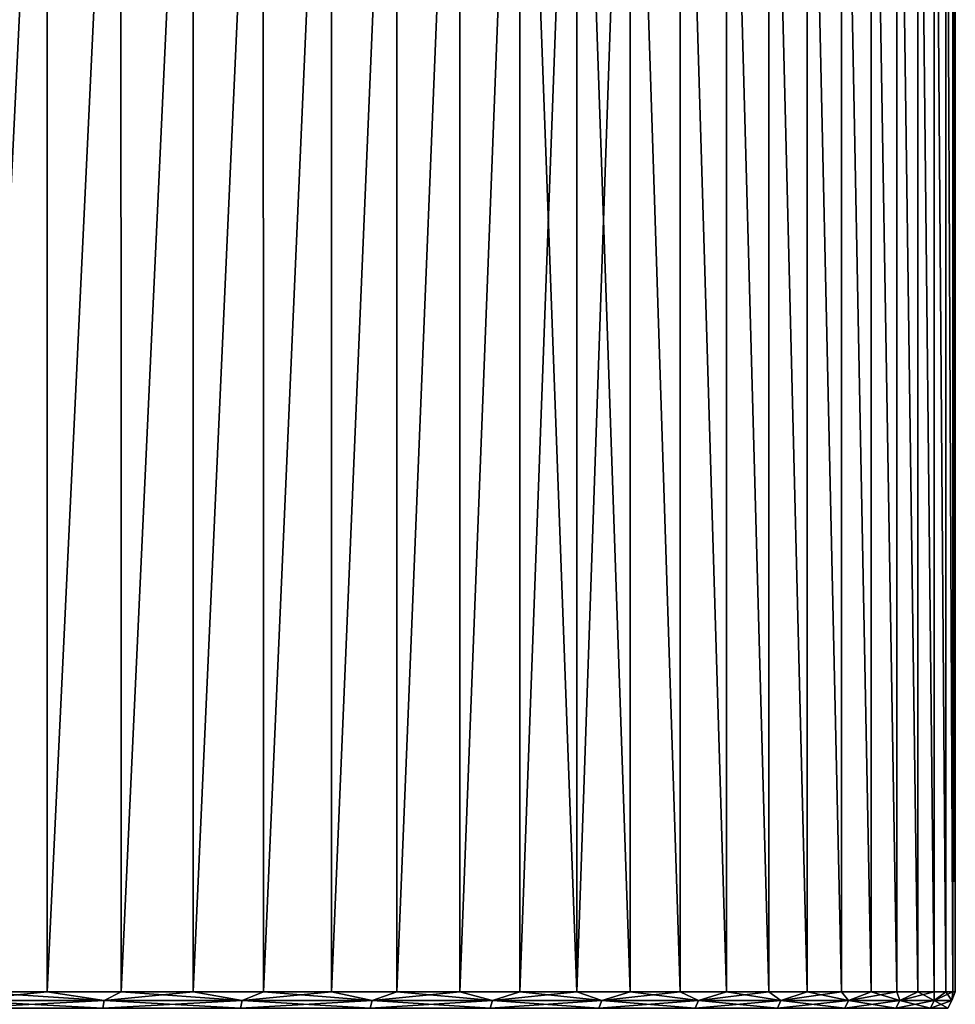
# Model space of a CAD drawing. Header units: metres. Extents: x -136 to 36, y -263 to -20.
# Tile 93 of 99: x 6 to 23, y -55 to -38. Entities that reach past the tile are written whole.
import ezdxf

# ---------------------------------------------------------------- set-up
doc = ezdxf.new("R2010")
doc.units = ezdxf.units.M
doc.layers.add('solid_11_382_034_XXX', color=7, linetype='CONTINUOUS')

msp = doc.modelspace()

# ---------------------------------------------------------------- linework, layer by layer
at = {"layer": 'solid_11_382_034_XXX'}
for points in [[(5.504261, -55, 22.331661), (6.841976, -27.436226, 21.958765), (5.503728, -27.427963, 22.331793)], [(5.504261, -55, -22.331661), (5.503728, -27.427963, -22.331793), (6.841976, -27.436226, -21.958765)], [(5.504261, -55, 22.331661), (6.84257, -55, 21.95858), (6.841976, -27.436226, 21.958765)], [(6.84257, -55, -21.95858), (5.504261, -55, -22.331661), (6.841976, -27.436226, -21.958765)], [(6.84257, -55, 21.95858), (8.155294, -27.446077, 21.505608), (6.841976, -27.436226, 21.958765)], [(6.84257, -55, -21.95858), (6.841976, -27.436226, -21.958765), (8.155294, -27.446077, -21.505608)], [(6.84257, -55, 21.95858), (8.155912, -55, 21.505373), (8.155294, -27.446077, 21.505608)], [(8.155912, -55, -21.505373), (6.84257, -55, -21.95858), (8.155294, -27.446077, -21.505608)], [(8.155912, -55, 21.505373), (9.438891, -27.457371, 20.973969), (8.155294, -27.446077, 21.505608)], [(8.155912, -55, -21.505373), (8.155294, -27.446077, -21.505608), (9.438891, -27.457371, -20.973969)], [(8.155912, -55, 21.505373), (9.439494, -55, 20.973696), (9.438891, -27.457371, 20.973969)], [(9.439494, -55, -20.973696), (8.155912, -55, -21.505373), (9.438891, -27.457371, -20.973969)], [(9.439494, -55, 20.973696), (10.688082, -27.469946, 20.365778), (9.438891, -27.457371, 20.973969)], [(9.439494, -55, -20.973696), (9.438891, -27.457371, -20.973969), (10.688082, -27.469946, -20.365778)], [(9.439494, -55, 20.973696), (10.688633, -55, 20.365488), (10.688082, -27.469946, 20.365778)], [(10.688633, -55, -20.365488), (9.439494, -55, -20.973696), (10.688082, -27.469946, -20.365778)], [(10.688633, -55, 20.365488), (11.898301, -27.483616, 19.683252), (10.688082, -27.469946, 20.365778)], [(10.688633, -55, -20.365488), (10.688082, -27.469946, -20.365778), (11.898301, -27.483616, -19.683252)], [(10.688633, -55, 20.365488), (11.89877, -55, 19.68297), (11.898301, -27.483616, 19.683252)], [(11.89877, -55, -19.68297), (10.688633, -55, -20.365488), (11.898301, -27.483616, -19.683252)], [(11.89877, -55, 19.68297), (13.065125, -27.498182, 18.928879), (11.898301, -27.483616, 19.683252)], [(11.89877, -55, -19.68297), (11.898301, -27.483616, -19.683252), (13.065125, -27.498182, -18.928879)], [(11.89877, -55, 19.68297), (13.065489, -55, 18.928629), (13.065125, -27.498182, 18.928879)], [(13.065489, -55, -18.928629), (11.89877, -55, -19.68297), (13.065125, -27.498182, -18.928879)], [(13.065489, -55, 18.928629), (14.184291, -27.513433, 18.105412), (13.065125, -27.498182, 18.928879)], [(13.065489, -55, -18.928629), (13.065125, -27.498182, -18.928879), (14.184291, -27.513433, -18.105412)], [(13.065489, -55, 18.928629), (14.184534, -55, 18.105219), (14.184291, -27.513433, 18.105412)], [(14.184534, -55, -18.105219), (13.065489, -55, -18.928629), (14.184291, -27.513433, -18.105412)], [(14.184534, -55, 18.105219), (15.251701, -27.529146, 17.215853), (14.184291, -27.513433, 18.105412)], [(14.184534, -55, -18.105219), (14.184291, -27.513433, -18.105412), (15.251701, -27.529146, -17.215853)], [(14.184534, -55, 18.105219), (15.251822, -55, 17.215748), (15.251701, -27.529146, 17.215853)], [(15.251822, -55, -17.215748), (14.184534, -55, -18.105219), (15.251701, -27.529146, -17.215853)], [(16.263456, -55, 16.263456), (16.263456, -27.54509, 16.263456), (15.251701, -27.529146, 17.215853)], [(15.251822, -55, 17.215748), (16.263456, -55, 16.263456), (15.251701, -27.529146, 17.215853)], [(15.251822, -55, -17.215748), (15.251701, -27.529146, -17.215853), (16.263456, -27.54509, -16.263456)], [(16.263456, -55, -16.263456), (15.251822, -55, -17.215748), (16.263456, -27.54509, -16.263456)], [(17.215748, -55, 15.251822), (17.215853, -27.561035, 15.251701), (16.263456, -27.54509, 16.263456)], [(16.263456, -55, 16.263456), (17.215748, -55, 15.251822), (16.263456, -27.54509, 16.263456)], [(16.263456, -55, -16.263456), (16.263456, -27.54509, -16.263456), (17.215853, -27.561035, -15.251701)], [(17.215748, -55, -15.251822), (16.263456, -55, -16.263456), (17.215853, -27.561035, -15.251701)], [(17.215748, -55, 15.251822), (18.105219, -55, 14.184534), (17.215853, -27.561035, 15.251701)], [(18.105219, -55, -14.184534), (17.215748, -55, -15.251822), (17.215853, -27.561035, -15.251701)], [(18.105219, -55, 14.184534), (18.105412, -27.576748, 14.184291), (17.215853, -27.561035, 15.251701)], [(18.105219, -55, -14.184534), (17.215853, -27.561035, -15.251701), (18.105412, -27.576748, -14.184291)], [(18.105219, -55, 14.184534), (18.928629, -55, 13.065489), (18.105412, -27.576748, 14.184291)], [(18.928629, -55, -13.065489), (18.105219, -55, -14.184534), (18.105412, -27.576748, -14.184291)], [(18.928629, -55, 13.065489), (18.928879, -27.591997, 13.065125), (18.105412, -27.576748, 14.184291)], [(18.928629, -55, -13.065489), (18.105412, -27.576748, -14.184291), (18.928879, -27.591997, -13.065125)], [(18.928629, -55, 13.065489), (19.68297, -55, 11.89877), (18.928879, -27.591997, 13.065125)], [(19.68297, -55, -11.89877), (18.928629, -55, -13.065489), (18.928879, -27.591997, -13.065125)], [(19.68297, -55, 11.89877), (19.683252, -27.606562, 11.898301), (18.928879, -27.591997, 13.065125)], [(19.68297, -55, -11.89877), (18.928879, -27.591997, -13.065125), (19.683252, -27.606562, -11.898301)], [(19.68297, -55, 11.89877), (20.365488, -55, 10.688633), (19.683252, -27.606562, 11.898301)], [(20.365488, -55, -10.688633), (19.68297, -55, -11.89877), (19.683252, -27.606562, -11.898301)], [(20.365488, -55, 10.688633), (20.365778, -27.62023, 10.688083), (19.683252, -27.606562, 11.898301)], [(20.365488, -55, -10.688633), (19.683252, -27.606562, -11.898301), (20.365778, -27.62023, -10.688083)], [(20.365488, -55, 10.688633), (20.973696, -55, 9.439494), (20.365778, -27.62023, 10.688083)], [(20.973696, -55, -9.439494), (20.365488, -55, -10.688633), (20.365778, -27.62023, -10.688083)], [(20.973696, -55, 9.439494), (20.973967, -27.632803, 9.438892), (20.365778, -27.62023, 10.688083)], [(20.973696, -55, -9.439494), (20.365778, -27.62023, -10.688083), (20.973967, -27.632803, -9.438892)], [(20.973696, -55, 9.439494), (21.505373, -55, 8.155912), (20.973967, -27.632803, 9.438892)], [(21.505373, -55, -8.155912), (20.973696, -55, -9.439494), (20.973967, -27.632803, -9.438892)], [(21.505373, -55, 8.155912), (21.505608, -27.644094, 8.155295), (20.973967, -27.632803, 9.438892)], [(21.505373, -55, -8.155912), (20.973967, -27.632803, -9.438892), (21.505608, -27.644094, -8.155295)], [(21.505373, -55, 8.155912), (21.95858, -55, 6.84257), (21.505608, -27.644094, 8.155295)], [(21.95858, -55, -6.84257), (21.505373, -55, -8.155912), (21.505608, -27.644094, -8.155295)], [(21.95858, -55, 6.84257), (21.958765, -27.653942, 6.841977), (21.505608, -27.644094, 8.155295)], [(21.95858, -55, -6.84257), (21.505608, -27.644094, -8.155295), (21.958765, -27.653942, -6.841977)], [(21.95858, -55, 6.84257), (22.331661, -55, 5.504261), (21.958765, -27.653942, 6.841977)], [(22.331661, -55, -5.504261), (21.95858, -55, -6.84257), (21.958765, -27.653942, -6.841977)], [(22.331661, -55, 5.504261), (22.331793, -27.662203, 5.503729), (21.958765, -27.653942, 6.841977)], [(22.331661, -55, -5.504261), (21.958765, -27.653942, -6.841977), (22.331793, -27.662203, -5.503729)], [(22.331661, -55, 5.504261), (22.623259, -55, 4.145865), (22.331793, -27.662203, 5.503729)], [(22.623259, -55, -4.145865), (22.331661, -55, -5.504261), (22.331793, -27.662203, -5.503729)], [(22.623259, -55, 4.145865), (22.623337, -27.668756, 4.145432), (22.331793, -27.662203, 5.503729)], [(22.623259, -55, -4.145865), (22.331793, -27.662203, -5.503729), (22.623337, -27.668756, -4.145432)], [(22.623259, -55, 4.145865), (22.832304, -55, 2.772344), (22.623337, -27.668756, 4.145432)], [(22.832304, -55, -2.772344), (22.623259, -55, -4.145865), (22.623337, -27.668756, -4.145432)], [(22.832304, -55, 2.772344), (22.832342, -27.673508, 2.772037), (22.623337, -27.668756, 4.145432)], [(22.832304, -55, -2.772344), (22.623337, -27.668756, -4.145432), (22.832342, -27.673508, -2.772037)], [(22.832304, -55, 2.772344), (22.958038, -55, 1.388706), (22.832342, -27.673508, 2.772037)], [(22.958038, -55, -1.388706), (22.832304, -55, -2.772344), (22.832342, -27.673508, -2.772037)], [(22.958038, -55, 1.388706), (22.958048, -27.676386, 1.388547), (22.832342, -27.673508, 2.772037)], [(22.958038, -55, -1.388706), (22.832342, -27.673508, -2.772037), (22.958048, -27.676386, -1.388547)], [(22.958038, -55, 1.388706), (23, -55), (22.958048, -27.676386, 1.388547)], [(22.958038, -55, -1.388706), (22.958048, -27.676386, -1.388547), (23, -27.677349)], [(23, -55), (22.958038, -55, -1.388706), (23, -27.677349)], [(23, -55), (23, -27.677349), (22.958048, -27.676386, 1.388547)], [(5.298555, -55.15406, 22.356361), (5.282186, -55.29364, 22.287294), (7.833867, -55.29364, 21.523371)], [(7.858143, -55.15406, -21.590071), (7.833867, -55.29364, -21.523371), (5.282186, -55.29364, -22.287294)], [(5.298555, -55.15406, -22.356361), (7.858143, -55.15406, -21.590071), (5.282186, -55.29364, -22.287294)], [(5.298555, -55.15406, -22.356361), (5.504261, -55, -22.331661), (6.84257, -55, -21.95858)], [(5.298555, -55.15406, -22.356361), (6.84257, -55, -21.95858), (7.858143, -55.15406, -21.590071)], [(7.858143, -55.15406, 21.590071), (5.504261, -55, 22.331661), (5.298555, -55.15406, 22.356361)], [(7.858143, -55.15406, 21.590071), (5.298555, -55.15406, 22.356361), (7.833867, -55.29364, 21.523371)], [(7.858143, -55.15406, 21.590071), (6.84257, -55, 21.95858), (5.504261, -55, 22.331661)], [(7.858143, -55.15406, -21.590071), (6.84257, -55, -21.95858), (8.155912, -55, -21.505373)], [(7.858143, -55.15406, 21.590071), (8.155912, -55, 21.505373), (6.84257, -55, 21.95858)], [(7.858143, -55.15406, 21.590071), (7.833867, -55.29364, 21.523371), (10.279608, -55.29364, 20.468382)], [(10.311463, -55.15406, -20.531813), (10.279608, -55.29364, -20.468382), (7.833867, -55.29364, -21.523371)], [(7.858143, -55.15406, -21.590071), (10.311463, -55.15406, -20.531813), (7.833867, -55.29364, -21.523371)], [(7.858143, -55.15406, -21.590071), (8.155912, -55, -21.505373), (9.439494, -55, -20.973696)], [(7.858143, -55.15406, -21.590071), (9.439494, -55, -20.973696), (10.311463, -55.15406, -20.531813)], [(10.311463, -55.15406, 20.531813), (8.155912, -55, 21.505373), (7.858143, -55.15406, 21.590071)], [(10.311463, -55.15406, 20.531813), (7.858143, -55.15406, 21.590071), (10.279608, -55.29364, 20.468382)], [(10.311463, -55.15406, 20.531813), (9.439494, -55, 20.973696), (8.155912, -55, 21.505373)], [(10.311463, -55.15406, -20.531813), (9.439494, -55, -20.973696), (10.688633, -55, -20.365488)], [(10.311463, -55.15406, 20.531813), (10.688633, -55, 20.365488), (9.439494, -55, 20.973696)], [(10.311463, -55.15406, 20.531813), (10.279608, -55.29364, 20.468382), (12.586334, -55.29364, 19.136591)], [(12.625339, -55.15406, -19.195896), (12.586334, -55.29364, -19.136591), (10.279608, -55.29364, -20.468382)], [(10.311463, -55.15406, -20.531813), (12.625339, -55.15406, -19.195896), (10.279608, -55.29364, -20.468382)], [(10.311463, -55.15406, -20.531813), (10.688633, -55, -20.365488), (11.89877, -55, -19.68297)], [(10.311463, -55.15406, -20.531813), (11.89877, -55, -19.68297), (12.625339, -55.15406, -19.195896)], [(12.625339, -55.15406, 19.195896), (10.688633, -55, 20.365488), (10.311463, -55.15406, 20.531813)], [(12.625339, -55.15406, 19.195896), (10.311463, -55.15406, 20.531813), (12.586334, -55.29364, 19.136591)], [(12.625339, -55.15406, 19.195896), (11.89877, -55, 19.68297), (10.688633, -55, 20.365488)], [(12.625339, -55.15406, -19.195896), (11.89877, -55, -19.68297), (13.065489, -55, -18.928629)], [(12.625339, -55.15406, 19.195896), (13.065489, -55, 18.928629), (11.89877, -55, 19.68297)], [(12.625339, -55.15406, 19.195896), (12.586334, -55.29364, 19.136591), (14.722853, -55.29364, 17.546013)], [(14.768478, -55.15406, -17.600388), (14.722853, -55.29364, -17.546013), (12.586334, -55.29364, -19.136591)], [(12.625339, -55.15406, -19.195896), (14.768478, -55.15406, -17.600388), (12.586334, -55.29364, -19.136591)], [(12.625339, -55.15406, -19.195896), (13.065489, -55, -18.928629), (14.184534, -55, -18.105219)], [(12.625339, -55.15406, -19.195896), (14.184534, -55, -18.105219), (14.768478, -55.15406, -17.600388)], [(14.768478, -55.15406, 17.600388), (13.065489, -55, 18.928629), (12.625339, -55.15406, 19.195896)], [(14.768478, -55.15406, 17.600388), (12.625339, -55.15406, 19.195896), (14.722853, -55.29364, 17.546013)], [(14.768478, -55.15406, 17.600388), (14.184534, -55, 18.105219), (13.065489, -55, 18.928629)], [(14.768478, -55.15406, -17.600388), (14.184534, -55, -18.105219), (15.251822, -55, -17.215748)], [(14.768478, -55.15406, 17.600388), (15.251822, -55, 17.215748), (14.184534, -55, 18.105219)], [(14.768478, -55.15406, 17.600388), (14.722853, -55.29364, 17.546013), (16.660271, -55.29364, 15.718154)], [(16.711899, -55.15406, -15.766864), (16.660271, -55.29364, -15.718154), (14.722853, -55.29364, -17.546013)], [(14.768478, -55.15406, -17.600388), (16.711899, -55.15406, -15.766864), (14.722853, -55.29364, -17.546013)], [(14.768478, -55.15406, -17.600388), (15.251822, -55, -17.215748), (16.263456, -55, -16.263456)], [(14.768478, -55.15406, -17.600388), (16.263456, -55, -16.263456), (16.711899, -55.15406, -15.766864)], [(16.711899, -55.15406, 15.766864), (15.251822, -55, 17.215748), (14.768478, -55.15406, 17.600388)], [(16.711899, -55.15406, 15.766864), (14.768478, -55.15406, 17.600388), (16.660271, -55.29364, 15.718154)], [(16.711899, -55.15406, 15.766864), (16.263456, -55, 16.263456), (15.251822, -55, 17.215748)], [(16.711899, -55.15406, -15.766864), (16.263456, -55, -16.263456), (17.215748, -55, -15.251822)], [(16.711899, -55.15406, 15.766864), (17.215748, -55, 15.251822), (16.263456, -55, 16.263456)], [(16.711899, -55.15406, 15.766864), (16.660271, -55.29364, 15.718154), (18.372385, -55.29364, 13.677734)], [(18.429321, -55.15406, -13.720121), (18.372385, -55.29364, -13.677734), (16.660271, -55.29364, -15.718154)], [(16.711899, -55.15406, -15.766864), (18.429321, -55.15406, -13.720121), (16.660271, -55.29364, -15.718154)], [(16.711899, -55.15406, -15.766864), (17.215748, -55, -15.251822), (18.105219, -55, -14.184534)], [(16.711899, -55.15406, -15.766864), (18.105219, -55, -14.184534), (18.429321, -55.15406, -13.720121)], [(18.429321, -55.15406, 13.720121), (17.215748, -55, 15.251822), (16.711899, -55.15406, 15.766864)], [(18.429321, -55.15406, 13.720121), (16.711899, -55.15406, 15.766864), (18.372385, -55.29364, 13.677734)], [(18.429321, -55.15406, 13.720121), (18.105219, -55, 14.184534), (17.215748, -55, 15.251822)], [(18.429321, -55.15406, -13.720121), (18.105219, -55, -14.184534), (18.928629, -55, -13.065489)], [(18.429321, -55.15406, 13.720121), (18.928629, -55, 13.065489), (18.105219, -55, 14.184534)], [(18.429321, -55.15406, 13.720121), (18.372385, -55.29364, 13.677734), (19.836046, -55.29364, 11.452347)], [(19.897516, -55.15406, -11.487837), (19.836046, -55.29364, -11.452347), (18.372385, -55.29364, -13.677734)], [(18.429321, -55.15406, -13.720121), (19.897516, -55.15406, -11.487837), (18.372385, -55.29364, -13.677734)], [(18.429321, -55.15406, -13.720121), (18.928629, -55, -13.065489), (19.68297, -55, -11.89877)], [(18.429321, -55.15406, -13.720121), (19.68297, -55, -11.89877), (19.897516, -55.15406, -11.487837)], [(19.897516, -55.15406, 11.487837), (18.928629, -55, 13.065489), (18.429321, -55.15406, 13.720121)], [(19.897516, -55.15406, 11.487837), (18.429321, -55.15406, 13.720121), (19.836046, -55.29364, 11.452347)], [(19.897516, -55.15406, 11.487837), (19.68297, -55, 11.89877), (18.928629, -55, 13.065489)], [(19.897516, -55.15406, -11.487837), (19.68297, -55, -11.89877), (20.365488, -55, -10.688633)], [(19.897516, -55.15406, 11.487837), (20.365488, -55, 10.688633), (19.68297, -55, 11.89877)], [(19.897516, -55.15406, 11.487837), (19.836046, -55.29364, 11.452347), (21.031458, -55.29364, 9.072085)], [(21.096634, -55.15406, -9.1002), (21.031458, -55.29364, -9.072085), (19.836046, -55.29364, -11.452347)], [(19.897516, -55.15406, -11.487837), (21.096634, -55.15406, -9.1002), (19.836046, -55.29364, -11.452347)], [(19.897516, -55.15406, -11.487837), (20.365488, -55, -10.688633), (20.973696, -55, -9.439494)], [(19.897516, -55.15406, -11.487837), (20.973696, -55, -9.439494), (21.096634, -55.15406, -9.1002)], [(21.096634, -55.15406, 9.1002), (20.365488, -55, 10.688633), (19.897516, -55.15406, 11.487837)], [(21.096634, -55.15406, 9.1002), (19.897516, -55.15406, 11.487837), (21.031458, -55.29364, 9.072085)], [(21.096634, -55.15406, 9.1002), (20.973696, -55, 9.439494), (20.365488, -55, 10.688633)], [(21.096634, -55.15406, -9.1002), (20.973696, -55, -9.439494), (21.505373, -55, -8.155912)], [(21.096634, -55.15406, 9.1002), (21.505373, -55, 8.155912), (20.973696, -55, 9.439494)], [(21.096634, -55.15406, 9.1002), (21.031458, -55.29364, 9.072085), (21.942455, -55.29364, 6.56914)], [(22.010454, -55.15406, -6.589498), (21.942455, -55.29364, -6.56914), (21.031458, -55.29364, -9.072085)], [(21.096634, -55.15406, -9.1002), (22.010454, -55.15406, -6.589498), (21.031458, -55.29364, -9.072085)], [(21.096634, -55.15406, -9.1002), (21.505373, -55, -8.155912), (21.95858, -55, -6.84257)], [(21.096634, -55.15406, -9.1002), (21.95858, -55, -6.84257), (22.010454, -55.15406, -6.589498)], [(22.010454, -55.15406, 6.589498), (21.505373, -55, 8.155912), (21.096634, -55.15406, 9.1002)], [(22.010454, -55.15406, 6.589498), (21.096634, -55.15406, 9.1002), (21.942455, -55.29364, 6.56914)], [(22.010454, -55.15406, 6.589498), (21.95858, -55, 6.84257), (21.505373, -55, 8.155912)], [(22.010454, -55.15406, 6.589498), (21.942455, -55.29364, 6.56914), (22.556719, -55.29364, 3.977358)], [(22.626621, -55.15406, -3.989684), (22.556719, -55.29364, -3.977358), (21.942455, -55.29364, -6.56914)], [(22.010454, -55.15406, -6.589498), (22.626621, -55.15406, -3.989684), (21.942455, -55.29364, -6.56914)], [(22.010454, -55.15406, -6.589498), (21.95858, -55, -6.84257), (22.331661, -55, -5.504261)], [(22.010454, -55.15406, 6.589498), (22.331661, -55, 5.504261), (21.95858, -55, 6.84257)], [(22.010454, -55.15406, -6.589498), (22.331661, -55, -5.504261), (22.623259, -55, -4.145865)], [(22.010454, -55.15406, -6.589498), (22.623259, -55, -4.145865), (22.626621, -55.15406, -3.989684)], [(22.626621, -55.15406, 3.989684), (22.331661, -55, 5.504261), (22.010454, -55.15406, 6.589498)], [(22.626621, -55.15406, 3.989684), (22.010454, -55.15406, 6.589498), (22.556719, -55.29364, 3.977358)], [(22.626621, -55.15406, 3.989684), (22.623259, -55, 4.145865), (22.331661, -55, 5.504261)], [(22.626621, -55.15406, 3.989684), (22.556719, -55.29364, 3.977358), (22.865942, -55.29364, 1.331789)], [(22.936802, -55.15406, -1.335917), (22.865942, -55.29364, -1.331789), (22.556719, -55.29364, -3.977358)], [(22.626621, -55.15406, -3.989684), (22.936802, -55.15406, -1.335917), (22.556719, -55.29364, -3.977358)], [(22.626621, -55.15406, -3.989684), (22.623259, -55, -4.145865), (22.832304, -55, -2.772344)], [(22.626621, -55.15406, 3.989684), (22.832304, -55, 2.772344), (22.623259, -55, 4.145865)], [(22.626621, -55.15406, -3.989684), (22.832304, -55, -2.772344), (22.958038, -55, -1.388706)], [(22.626621, -55.15406, -3.989684), (22.958038, -55, -1.388706), (22.936802, -55.15406, -1.335917)], [(22.936802, -55.15406, 1.335917), (22.832304, -55, 2.772344), (22.626621, -55.15406, 3.989684)], [(22.936802, -55.15406, 1.335917), (22.626621, -55.15406, 3.989684), (22.865942, -55.29364, 1.331789)], [(22.936802, -55.15406, 1.335917), (22.958038, -55, 1.388706), (22.832304, -55, 2.772344)], [(22.936802, -55.15406, 1.335917), (22.865942, -55.29364, 1.331789), (22.865942, -55.29364, -1.331789)], [(22.936802, -55.15406, -1.335917), (22.936802, -55.15406, 1.335917), (22.865942, -55.29364, -1.331789)], [(22.936802, -55.15406, -1.335917), (22.958038, -55, -1.388706), (23, -55)], [(22.936802, -55.15406, 1.335917), (23, -55), (22.958038, -55, 1.388706)], [(22.936802, -55.15406, -1.335917), (23, -55), (22.936802, -55.15406, 1.335917)]]:
    msp.add_3dface(points, dxfattribs=at)

doc.saveas('drawing.dxf')
